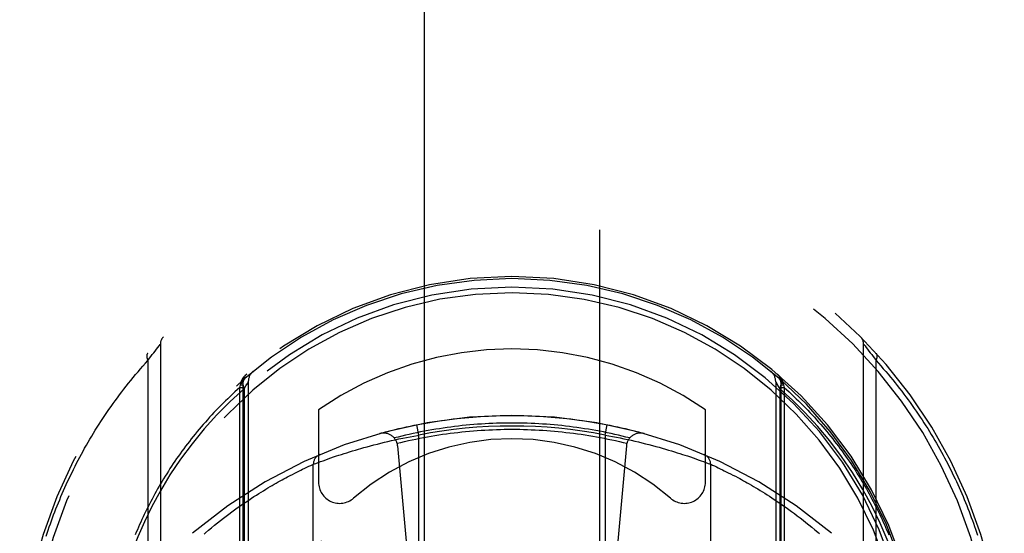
# Model space of a CAD drawing. Header units: inches. Extents: x 0 to 230, y 0 to 149.
# Tile 28 of 92: x 76.894 to 78.294, y 41.997 to 42.727. Entities that reach past the tile are written whole.
import ezdxf

# ---------------------------------------------------------------- set-up
doc = ezdxf.new("R2010")
doc.units = ezdxf.units.IN
doc.header["$LTSCALE"] = 12.635135
doc.header["$MEASUREMENT"] = 0
doc.linetypes.add('HIDDEN', pattern=[0.2, 0.1, -0.1])
doc.layers.add('DEFAULT_2', color=8, linetype='HIDDEN')

msp = doc.modelspace()

# ---------------------------------------------------------------- linework, layer by layer
at = {"layer": 'DEFAULT_2', "color": 8, "linetype": 'HIDDEN'}
for p, q in [((77.4686, 70.64), (77.4686, 38.6382)), ((77.7186, 38.6382), (77.7186, 70.64)), ((77.0821, 42.2511), (77.0842, 42.2539)), ((77.0842, 42.2539), (77.0861, 42.2563)), ((77.0861, 42.2563), (77.088, 42.2588)), ((77.088, 42.2588), (77.0899, 42.2612)), ((77.0899, 42.2612), (77.0917, 42.2635)), ((77.0917, 42.2635), (77.0934, 42.2656)), ((77.0934, 42.2656), (77.0935, 42.2658)), ((77.0935, 42.2658), (77.0936, 42.2659)), ((77.0936, 42.2659), (77.0936, 41.2985)), ((77.0936, 42.2659), (77.0936, 42.2659)), ((77.0936, 42.2659), (77.0936, 42.2659)), ((78.0936, 41.2985), (78.0936, 42.2659)), ((78.0937, 42.2659), (78.0938, 42.2657)), ((78.0938, 42.2657), (78.0956, 42.2635)), ((78.0956, 42.2635), (78.0974, 42.2612)), ((78.0974, 42.2612), (78.0992, 42.2588)), ((78.0992, 42.2588), (78.1012, 42.2563)), ((78.1012, 42.2563), (78.103, 42.2539)), ((78.103, 42.2539), (78.1051, 42.2511)), ((77.076, 42.2429), (77.0782, 42.2459)), ((77.076, 42.2429), (77.076, 41.3215)), ((77.0782, 42.2459), (77.0803, 42.2486)), ((77.0803, 42.2486), (77.0821, 42.2511)), ((78.1051, 42.2511), (78.107, 42.2486)), ((78.107, 42.2486), (78.109, 42.2459)), ((78.109, 42.2459), (78.1112, 42.2429)), ((78.1112, 41.3215), (78.1112, 42.2429)), ((77.2077, 42.2084), (77.208, 42.2102)), ((77.208, 42.2102), (77.2081, 42.211)), ((77.2111, 42.2121), (77.2111, 41.1959)), ((77.2111, 42.2121), (77.2111, 42.2121)), ((77.2154, 42.2069), (77.2173, 42.21)), ((77.2186, 42.2123), (77.2186, 41.2092)), ((77.9686, 42.2123), (77.9686, 41.2092)), ((77.9689, 42.2118), (77.97, 42.21)), ((77.97, 42.21), (77.9718, 42.2069)), ((77.9761, 42.2121), (77.9761, 42.2121)), ((77.9761, 42.2121), (77.9761, 41.1959)), ((77.9791, 42.211), (77.9793, 42.2102)), ((77.9793, 42.2102), (77.9796, 42.2084)), ((77.2067, 42.2045), (77.2077, 42.2084)), ((77.2067, 42.2045), (77.2111, 42.2045)), ((77.2067, 41.171), (77.2067, 42.2045)), ((77.2077, 42.2084), (77.2111, 42.2084)), ((77.2128, 42.2024), (77.2154, 42.2069)), ((77.2128, 42.2024), (77.2128, 41.2166)), ((77.9718, 42.2069), (77.9745, 42.2024)), ((77.9745, 42.2025), (77.9745, 41.2165)), ((77.9761, 42.2084), (77.9796, 42.2084)), ((77.9761, 42.2045), (77.9805, 42.2045)), ((77.9796, 42.2084), (77.9805, 42.2045)), ((77.9805, 42.2045), (77.9805, 41.171)), ((77.3186, 42.1726), (77.3186, 42.0698)), ((77.8686, 42.0698), (77.8686, 42.1726)), ((77.4611, 42.1368), (77.4582, 42.1515)), ((77.7261, 42.1368), (77.729, 42.1515)), ((77.4072, 42.1253), (77.4122, 42.1266)), ((77.4122, 42.1266), (77.4173, 42.1278)), ((77.4173, 42.1278), (77.4225, 42.129)), ((77.4225, 42.129), (77.4277, 42.1301)), ((77.4277, 42.1301), (77.4329, 42.1313)), ((77.4329, 42.1313), (77.4382, 42.1324)), ((77.4382, 42.1324), (77.4435, 42.1334)), ((77.4435, 42.1334), (77.4488, 42.1345)), ((77.4488, 42.1345), (77.4541, 42.1355)), ((77.4611, 41.4226), (77.4611, 42.1368)), ((77.7261, 42.1368), (77.7314, 42.1358)), ((77.7261, 42.1368), (77.7261, 41.4226)), ((77.7314, 42.1358), (77.7367, 42.1348)), ((77.7367, 42.1348), (77.742, 42.1338)), ((77.742, 42.1338), (77.7473, 42.1327)), ((77.7473, 42.1327), (77.7526, 42.1316)), ((77.7526, 42.1316), (77.7578, 42.1305)), ((77.7578, 42.1305), (77.763, 42.1294)), ((77.763, 42.1294), (77.7682, 42.1282)), ((77.7682, 42.1282), (77.7733, 42.127)), ((77.7733, 42.127), (77.7784, 42.1258)), ((77.3587, 42.1118), (77.3627, 42.1131)), ((77.3627, 42.1131), (77.3669, 42.1143)), ((77.3669, 42.1143), (77.3711, 42.1156)), ((77.3711, 42.1156), (77.3755, 42.1169)), ((77.3755, 42.1169), (77.3785, 42.1177)), ((77.3785, 42.1177), (77.383, 42.119)), ((77.383, 42.119), (77.3877, 42.1203)), ((77.3877, 42.1203), (77.3924, 42.1216)), ((77.3924, 42.1216), (77.3973, 42.1228)), ((77.3973, 42.1228), (77.4022, 42.1241)), ((77.4022, 42.1241), (77.4072, 42.1253)), ((77.431, 42.1215), (77.4611, 41.7822)), ((77.7563, 42.1215), (77.7261, 41.7822)), ((77.7784, 42.1258), (77.7834, 42.1245)), ((77.7834, 42.1245), (77.7883, 42.1233)), ((77.7883, 42.1233), (77.7932, 42.122)), ((77.7932, 42.122), (77.798, 42.1207)), ((77.798, 42.1207), (77.8027, 42.1194)), ((77.8027, 42.1194), (77.8073, 42.1181)), ((77.8073, 42.1181), (77.8118, 42.1169)), ((77.8118, 42.1169), (77.8161, 42.1156)), ((77.8161, 42.1156), (77.8204, 42.1143)), ((77.8204, 42.1143), (77.8245, 42.1131)), ((77.8245, 42.1131), (77.8285, 42.1118)), ((77.318, 42.0979), (77.3215, 42.0992)), ((77.3215, 42.0992), (77.3249, 42.1004)), ((77.3249, 42.1004), (77.3287, 42.1018)), ((77.3287, 42.1018), (77.3321, 42.103)), ((77.3321, 42.103), (77.3359, 42.1043)), ((77.3359, 42.1043), (77.3399, 42.1057)), ((77.3399, 42.1057), (77.3442, 42.1071)), ((77.3442, 42.1071), (77.3476, 42.1082)), ((77.3476, 42.1082), (77.3512, 42.1094)), ((77.3512, 42.1094), (77.3549, 42.1106)), ((77.3549, 42.1106), (77.3587, 42.1118)), ((77.8285, 42.1118), (77.8324, 42.1106)), ((77.8324, 42.1106), (77.8361, 42.1094)), ((77.8361, 42.1094), (77.8396, 42.1082)), ((77.8396, 42.1082), (77.843, 42.1071)), ((77.843, 42.1071), (77.8474, 42.1057)), ((77.8474, 42.1057), (77.8514, 42.1043)), ((77.8514, 42.1043), (77.8551, 42.103)), ((77.8551, 42.103), (77.8585, 42.1018)), ((77.8585, 42.1018), (77.8624, 42.1004)), ((77.8624, 42.1004), (77.8658, 42.0992)), ((77.8658, 42.0992), (77.8692, 42.0979)), ((77.2847, 42.0827), (77.2877, 42.0842)), ((77.2877, 42.0842), (77.2906, 42.0856)), ((77.2906, 42.0856), (77.2933, 42.087)), ((77.2933, 42.087), (77.2959, 42.0882)), ((77.2959, 42.0882), (77.299, 42.0897)), ((77.299, 42.0897), (77.3017, 42.091)), ((77.3017, 42.091), (77.3046, 42.0924)), ((77.3046, 42.0924), (77.3075, 42.0937)), ((77.3075, 42.0937), (77.3102, 42.0949)), ((77.3102, 42.0949), (77.311, 42.0953)), ((77.3111, 42.0953), (77.3113, 42.0954)), ((77.3111, 41.4641), (77.3111, 42.0953)), ((77.3113, 42.0954), (77.3145, 42.0966)), ((77.3145, 42.0966), (77.318, 42.0979)), ((77.8692, 42.0979), (77.8727, 42.0966)), ((77.8727, 42.0966), (77.8759, 42.0954)), ((77.8759, 42.0954), (77.876, 42.0953)), ((77.876, 42.0953), (77.8761, 42.0953)), ((77.8761, 42.0953), (77.8762, 42.0953)), ((77.8761, 42.0953), (77.8761, 41.4641)), ((77.8762, 42.0953), (77.8786, 42.0942)), ((77.8786, 42.0942), (77.8815, 42.0929)), ((77.8815, 42.0929), (77.8842, 42.0916)), ((77.8842, 42.0916), (77.8867, 42.0904)), ((77.8867, 42.0904), (77.8896, 42.089)), ((77.8896, 42.089), (77.8928, 42.0875)), ((77.8928, 42.0875), (77.8954, 42.0862)), ((77.8954, 42.0862), (77.8982, 42.0848)), ((77.8982, 42.0848), (77.9012, 42.0833)), ((77.2585, 42.0686), (77.2613, 42.0702)), ((77.2613, 42.0702), (77.2641, 42.0718)), ((77.2641, 42.0718), (77.2668, 42.0732)), ((77.2668, 42.0732), (77.2694, 42.0747)), ((77.2694, 42.0747), (77.272, 42.076)), ((77.272, 42.076), (77.2744, 42.0774)), ((77.2744, 42.0774), (77.278, 42.0792)), ((77.278, 42.0792), (77.2814, 42.081)), ((77.2814, 42.081), (77.2847, 42.0827)), ((77.9012, 42.0833), (77.9044, 42.0817)), ((77.9044, 42.0817), (77.9077, 42.08)), ((77.9077, 42.08), (77.9112, 42.0782)), ((77.9112, 42.0782), (77.9148, 42.0763)), ((77.9148, 42.0763), (77.9174, 42.0749)), ((77.9174, 42.0749), (77.92, 42.0735)), ((77.92, 42.0735), (77.9226, 42.072)), ((77.9226, 42.072), (77.9254, 42.0705)), ((77.9254, 42.0705), (77.9282, 42.0689)), ((77.2369, 42.0558), (77.2402, 42.0578)), ((77.2402, 42.0578), (77.2434, 42.0598)), ((77.2434, 42.0598), (77.2466, 42.0617)), ((77.2466, 42.0617), (77.2496, 42.0635)), ((77.2496, 42.0635), (77.2527, 42.0653)), ((77.2527, 42.0653), (77.2556, 42.067)), ((77.2556, 42.067), (77.2585, 42.0686)), ((77.9282, 42.0689), (77.931, 42.0673)), ((77.931, 42.0673), (77.934, 42.0656)), ((77.934, 42.0656), (77.937, 42.0639)), ((77.937, 42.0639), (77.9401, 42.062)), ((77.9401, 42.062), (77.9432, 42.0602)), ((77.9432, 42.0602), (77.9464, 42.0582)), ((77.9464, 42.0582), (77.9496, 42.0562)), ((77.9496, 42.0562), (77.9529, 42.0542)), ((77.2142, 42.041), (77.2179, 42.0435)), ((77.2232, 42.0471), (77.2267, 42.0494)), ((77.2267, 42.0494), (77.2302, 42.0516)), ((77.2302, 42.0516), (77.2336, 42.0537)), ((77.2336, 42.0537), (77.2369, 42.0558)), ((77.9529, 42.0542), (77.9563, 42.052)), ((77.9563, 42.052), (77.9598, 42.0498)), ((77.965, 42.0464), (77.9686, 42.044)), ((77.9686, 42.044), (77.9722, 42.0416)), ((77.1952, 42.0276), (77.1991, 42.0304)), ((77.1991, 42.0304), (77.203, 42.0332)), ((77.203, 42.0332), (77.2068, 42.0359)), ((77.2068, 42.0359), (77.2105, 42.0385)), ((77.2105, 42.0385), (77.2142, 42.041)), ((77.9722, 42.0416), (77.9759, 42.039)), ((77.9759, 42.039), (77.9797, 42.0364)), ((77.9797, 42.0364), (77.9835, 42.0338)), ((77.9835, 42.0338), (77.9873, 42.031)), ((77.9873, 42.031), (77.9912, 42.0282)), ((77.9912, 42.0282), (77.9952, 42.0253)), ((77.1749, 42.012), (77.1791, 42.0153)), ((77.1791, 42.0153), (77.1832, 42.0185)), ((77.1832, 42.0185), (77.1872, 42.0216)), ((77.1872, 42.0216), (77.1912, 42.0246)), ((77.1912, 42.0246), (77.1952, 42.0276)), ((77.9952, 42.0253), (77.9992, 42.0222)), ((77.9992, 42.0222), (78.0033, 42.0191)), ((78.0033, 42.0191), (78.0074, 42.016)), ((78.0074, 42.016), (78.0115, 42.0127)), ((77.1578, 41.9979), (77.1622, 42.0016)), ((77.1622, 42.0016), (77.1665, 42.0052)), ((77.1665, 42.0052), (77.1707, 42.0087)), ((77.1707, 42.0087), (77.1749, 42.012)), ((78.0115, 42.0127), (78.0157, 42.0093)), ((78.0157, 42.0093), (78.02, 42.0058)), ((78.02, 42.0058), (78.0243, 42.0023))]:
    msp.add_line(p, q, dxfattribs=at)
for points in [[(77.0756, 42.2529), (77.0754, 42.2528), (77.0753, 42.2527), (77.0752, 42.2525), (77.0751, 42.2524), (77.075, 42.2522), (77.0749, 42.2521), (77.0748, 42.2519), (77.0748, 42.2518), (77.0747, 42.2516), (77.0746, 42.2514), (77.0746, 42.2512), (77.0745, 42.2511), (77.0744, 42.2509), (77.0744, 42.2507), (77.0743, 42.2505), (77.0743, 42.2503), (77.0743, 42.2501), (77.0743, 42.2499), (77.0742, 42.2497), (77.0742, 42.2495), (77.0742, 42.2493), (77.0742, 42.2491), (77.0742, 42.2489), (77.0742, 42.2486), (77.0742, 42.2484), (77.0742, 42.2482), (77.0743, 42.248), (77.0743, 42.2477), (77.0743, 42.2475), (77.0744, 42.2473), (77.0744, 42.247), (77.0745, 42.2468), (77.0745, 42.2466), (77.0746, 42.2463), (77.0747, 42.2461), (77.0747, 42.2458), (77.0748, 42.2456), (77.0749, 42.2454), (77.075, 42.2451), (77.0751, 42.2449), (77.0752, 42.2446), (77.0753, 42.2444), (77.0754, 42.2441), (77.0755, 42.2439), (77.0757, 42.2436), (77.0758, 42.2434), (77.0759, 42.2431), (77.076, 42.2429)], [(78.0936, 42.2659), (78.0937, 42.2659), (78.0937, 42.2659)], [(78.1112, 42.2429), (78.1113, 42.2431), (78.1115, 42.2434), (78.1116, 42.2436), (78.1117, 42.2439), (78.1118, 42.2441), (78.1119, 42.2444), (78.112, 42.2446), (78.1121, 42.2449), (78.1122, 42.2451), (78.1123, 42.2454), (78.1124, 42.2456), (78.1125, 42.2458), (78.1126, 42.2461), (78.1126, 42.2463), (78.1127, 42.2466), (78.1128, 42.2468), (78.1128, 42.247), (78.1129, 42.2473), (78.1129, 42.2475), (78.1129, 42.2477), (78.113, 42.248), (78.113, 42.2482), (78.113, 42.2484), (78.113, 42.2486), (78.113, 42.2489), (78.113, 42.2491), (78.113, 42.2493), (78.113, 42.2495), (78.113, 42.2497), (78.113, 42.2499), (78.113, 42.2501), (78.1129, 42.2503), (78.1129, 42.2505), (78.1129, 42.2507), (78.1128, 42.2509), (78.1128, 42.2511), (78.1127, 42.2512), (78.1126, 42.2514), (78.1126, 42.2516), (78.1125, 42.2518), (78.1124, 42.2519), (78.1123, 42.2521), (78.1122, 42.2522), (78.1121, 42.2524), (78.112, 42.2525), (78.1119, 42.2527), (78.1118, 42.2528), (78.1117, 42.2529)], [(76.9313, 41.9932), (76.9327, 41.9975), (76.9342, 42.0018), (76.9357, 42.0062), (76.9372, 42.0105), (76.9387, 42.0148), (76.9403, 42.0191), (76.9419, 42.0234), (76.9435, 42.0278), (76.9452, 42.0321), (76.9469, 42.0364), (76.9487, 42.0407), (76.9505, 42.045), (76.9523, 42.0494), (76.9541, 42.0537), (76.956, 42.058), (76.9579, 42.0623), (76.9599, 42.0666), (76.9618, 42.0709), (76.9639, 42.0752), (76.9659, 42.0795), (76.968, 42.0838), (76.9701, 42.0881), (76.9723, 42.0924), (76.9745, 42.0967), (76.9767, 42.101), (76.979, 42.1053), (76.9813, 42.1096), (76.9837, 42.1139), (76.986, 42.1181), (76.9885, 42.1224), (76.9909, 42.1267), (76.9934, 42.1309), (76.996, 42.1352), (76.9985, 42.1394), (77.0011, 42.1437), (77.0038, 42.1479), (77.0065, 42.1521), (77.0092, 42.1563), (77.012, 42.1606), (77.0148, 42.1648), (77.0177, 42.169), (77.0205, 42.1732), (77.0235, 42.1774), (77.0265, 42.1815), (77.0295, 42.1857), (77.0325, 42.1899), (77.0356, 42.194), (77.0388, 42.1981), (77.0419, 42.2023), (77.0452, 42.2064), (77.0484, 42.2105), (77.0517, 42.2146), (77.0551, 42.2187), (77.0585, 42.2227), (77.0619, 42.2268), (77.0654, 42.2308), (77.0689, 42.2348), (77.0724, 42.2389), (77.076, 42.2429)], [(78.1112, 42.2429), (78.1147, 42.239), (78.1182, 42.235), (78.1216, 42.2311), (78.125, 42.2272), (78.1284, 42.2232), (78.1317, 42.2192), (78.135, 42.2152), (78.1382, 42.2112), (78.1414, 42.2072), (78.1446, 42.2032), (78.1477, 42.1992), (78.1508, 42.1951), (78.1538, 42.1911), (78.1568, 42.187), (78.1598, 42.1829), (78.1627, 42.1789), (78.1656, 42.1748), (78.1684, 42.1707), (78.1712, 42.1666), (78.174, 42.1625), (78.1767, 42.1583), (78.1794, 42.1542), (78.1821, 42.1501), (78.1847, 42.146), (78.1872, 42.1418), (78.1898, 42.1377), (78.1923, 42.1335), (78.1948, 42.1293), (78.1972, 42.1252), (78.1996, 42.121), (78.2019, 42.1168), (78.2043, 42.1126), (78.2065, 42.1084), (78.2088, 42.1043), (78.211, 42.1001), (78.2132, 42.0959), (78.2153, 42.0917), (78.2175, 42.0875), (78.2195, 42.0832), (78.2216, 42.079), (78.2236, 42.0748), (78.2256, 42.0706), (78.2275, 42.0664), (78.2294, 42.0622), (78.2313, 42.0579), (78.2331, 42.0537), (78.2349, 42.0495), (78.2367, 42.0452), (78.2384, 42.041), (78.2402, 42.0368), (78.2418, 42.0325), (78.2435, 42.0283), (78.2451, 42.0241), (78.2467, 42.0198), (78.2482, 42.0156), (78.2498, 42.0114), (78.2512, 42.0071), (78.2527, 42.0029), (78.2541, 41.9986), (78.2555, 41.9944)], [(77.208, 42.2102), (77.2081, 42.2103), (77.2083, 42.2103), (77.2085, 42.2104), (77.2087, 42.2104), (77.2088, 42.2105), (77.209, 42.2106), (77.2092, 42.2106), (77.2093, 42.2107), (77.2095, 42.2107), (77.2096, 42.2108), (77.2097, 42.2108), (77.2099, 42.2109), (77.21, 42.211), (77.2101, 42.211), (77.2102, 42.2111), (77.2103, 42.2111), (77.2104, 42.2112), (77.2105, 42.2113), (77.2106, 42.2113), (77.2107, 42.2114), (77.2107, 42.2114), (77.2108, 42.2115), (77.2109, 42.2116), (77.2109, 42.2116), (77.211, 42.2117), (77.211, 42.2118), (77.211, 42.2118), (77.2111, 42.2119), (77.2111, 42.2119), (77.2111, 42.212)], [(77.2081, 42.211), (77.2082, 42.2112), (77.2082, 42.2115), (77.2083, 42.2117), (77.2084, 42.2119), (77.2085, 42.2122), (77.2086, 42.2124), (77.2086, 42.2127), (77.2087, 42.2129), (77.2088, 42.2131), (77.2089, 42.2134), (77.209, 42.2136), (77.2091, 42.2139), (77.2092, 42.2141), (77.2093, 42.2143), (77.2094, 42.2146), (77.2095, 42.2148), (77.2096, 42.215), (77.2098, 42.2152), (77.2099, 42.2155), (77.21, 42.2157), (77.2101, 42.2159), (77.2102, 42.2161), (77.2104, 42.2164), (77.2105, 42.2166), (77.2106, 42.2168), (77.2108, 42.217), (77.2109, 42.2172), (77.211, 42.2175), (77.2112, 42.2177), (77.2113, 42.2179), (77.2115, 42.2181), (77.2116, 42.2183), (77.2117, 42.2185), (77.2119, 42.2187), (77.212, 42.2189), (77.2122, 42.2191), (77.2124, 42.2193), (77.2125, 42.2195), (77.2127, 42.2197), (77.2128, 42.2199), (77.213, 42.2201), (77.2132, 42.2203), (77.2133, 42.2205), (77.2135, 42.2207), (77.2137, 42.2209), (77.2138, 42.2211), (77.214, 42.2213), (77.2142, 42.2215), (77.2144, 42.2216), (77.2145, 42.2218), (77.2147, 42.222), (77.2149, 42.2222), (77.2151, 42.2224), (77.2153, 42.2225), (77.2155, 42.2227), (77.2156, 42.2229), (77.2158, 42.2231), (77.216, 42.2232), (77.2162, 42.2234), (77.2164, 42.2236)], [(77.2081, 42.211), (77.2083, 42.211), (77.2085, 42.2111), (77.2086, 42.2112), (77.2088, 42.2113), (77.209, 42.2114), (77.2091, 42.2114), (77.2093, 42.2115), (77.2095, 42.2116), (77.2096, 42.2117), (77.2097, 42.2118), (77.2099, 42.2119), (77.21, 42.212), (77.2101, 42.212), (77.2102, 42.2121), (77.2103, 42.2122), (77.2104, 42.2123), (77.2105, 42.2124), (77.2106, 42.2125), (77.2107, 42.2126), (77.2108, 42.2127), (77.2108, 42.2128), (77.2109, 42.2129), (77.211, 42.213), (77.211, 42.2131), (77.2111, 42.2132), (77.2111, 42.2132), (77.2111, 42.2133), (77.2112, 42.2134), (77.2112, 42.2135), (77.2112, 42.2136)], [(77.2138, 42.2175), (77.2127, 42.2163), (77.2118, 42.2149), (77.2113, 42.2132), (77.211, 42.2113), (77.211, 42.2092), (77.2113, 42.207), (77.2119, 42.2047), (77.2128, 42.2024)], [(77.2173, 42.21), (77.2183, 42.2118), (77.2185, 42.2122), (77.2186, 42.2123)], [(77.9686, 42.2123), (77.9687, 42.2122), (77.9689, 42.2118)], [(77.9708, 42.2236), (77.971, 42.2234), (77.9712, 42.2232), (77.9714, 42.2231), (77.9716, 42.2229), (77.9718, 42.2227), (77.972, 42.2225), (77.9722, 42.2224), (77.9723, 42.2222), (77.9725, 42.222), (77.9727, 42.2218), (77.9729, 42.2216), (77.9731, 42.2215), (77.9732, 42.2213), (77.9734, 42.2211), (77.9736, 42.2209), (77.9737, 42.2207), (77.9739, 42.2205), (77.9741, 42.2203), (77.9742, 42.2201), (77.9744, 42.2199), (77.9746, 42.2197), (77.9747, 42.2195), (77.9749, 42.2193), (77.975, 42.2191), (77.9752, 42.2189), (77.9753, 42.2187), (77.9755, 42.2185), (77.9756, 42.2183), (77.9758, 42.2181), (77.9759, 42.2179), (77.9761, 42.2177), (77.9762, 42.2175), (77.9763, 42.2172), (77.9765, 42.217), (77.9766, 42.2168), (77.9767, 42.2166), (77.9769, 42.2164), (77.977, 42.2161), (77.9771, 42.2159), (77.9772, 42.2157), (77.9774, 42.2155), (77.9775, 42.2152), (77.9776, 42.215), (77.9777, 42.2148), (77.9778, 42.2146), (77.9779, 42.2143), (77.978, 42.2141), (77.9781, 42.2139), (77.9782, 42.2136), (77.9783, 42.2134), (77.9784, 42.2131), (77.9785, 42.2129), (77.9786, 42.2127), (77.9787, 42.2124), (77.9788, 42.2122), (77.9788, 42.2119), (77.9789, 42.2117), (77.979, 42.2115), (77.9791, 42.2112), (77.9791, 42.211)], [(77.9745, 42.2024), (77.9754, 42.2047), (77.9759, 42.207), (77.9763, 42.2092), (77.9763, 42.2113), (77.976, 42.2132), (77.9754, 42.2149), (77.9745, 42.2163), (77.9734, 42.2175)], [(77.976, 42.2136), (77.9761, 42.2135), (77.9761, 42.2134), (77.9761, 42.2133), (77.9761, 42.2132), (77.9762, 42.2132), (77.9762, 42.2131), (77.9763, 42.213), (77.9763, 42.2129), (77.9764, 42.2128), (77.9765, 42.2127), (77.9765, 42.2126), (77.9766, 42.2125), (77.9767, 42.2124), (77.9768, 42.2123), (77.9769, 42.2122), (77.977, 42.2121), (77.9771, 42.212), (77.9773, 42.212), (77.9774, 42.2119), (77.9775, 42.2118), (77.9776, 42.2117), (77.9778, 42.2116), (77.9779, 42.2115), (77.9781, 42.2114), (77.9783, 42.2114), (77.9784, 42.2113), (77.9786, 42.2112), (77.9788, 42.2111), (77.979, 42.211), (77.9791, 42.211)], [(77.9761, 42.212), (77.9761, 42.2119), (77.9762, 42.2119), (77.9762, 42.2118), (77.9762, 42.2118), (77.9763, 42.2117), (77.9763, 42.2116), (77.9764, 42.2116), (77.9764, 42.2115), (77.9765, 42.2114), (77.9766, 42.2114), (77.9767, 42.2113), (77.9767, 42.2113), (77.9768, 42.2112), (77.9769, 42.2111), (77.977, 42.2111), (77.9771, 42.211), (77.9773, 42.211), (77.9774, 42.2109), (77.9775, 42.2108), (77.9776, 42.2108), (77.9778, 42.2107), (77.9779, 42.2107), (77.9781, 42.2106), (77.9782, 42.2106), (77.9784, 42.2105), (77.9786, 42.2104), (77.9787, 42.2104), (77.9789, 42.2103), (77.9791, 42.2103), (77.9793, 42.2102)], [(77.2067, 42.2045), (77.2032, 42.2014), (77.1997, 42.1982), (77.1962, 42.195), (77.1928, 42.1918), (77.1894, 42.1885), (77.1861, 42.1853), (77.1828, 42.182), (77.1795, 42.1787), (77.1763, 42.1754), (77.1731, 42.1721), (77.1699, 42.1688), (77.1668, 42.1654), (77.1637, 42.1621), (77.1606, 42.1587), (77.1576, 42.1553), (77.1547, 42.1519), (77.1517, 42.1485), (77.1488, 42.1451), (77.1459, 42.1417), (77.1431, 42.1382), (77.1403, 42.1348), (77.1376, 42.1313), (77.1349, 42.1278), (77.1322, 42.1244), (77.1295, 42.1209), (77.1269, 42.1174), (77.1243, 42.1139), (77.1218, 42.1103), (77.1193, 42.1068), (77.1168, 42.1033), (77.1144, 42.0997), (77.112, 42.0962), (77.1096, 42.0926), (77.1073, 42.0891), (77.105, 42.0855), (77.1027, 42.0819), (77.1005, 42.0784), (77.0983, 42.0748), (77.0961, 42.0712), (77.094, 42.0676), (77.0919, 42.064), (77.0898, 42.0604), (77.0877, 42.0568), (77.0857, 42.0532), (77.0838, 42.0495), (77.0818, 42.0459), (77.0799, 42.0423), (77.078, 42.0387), (77.0762, 42.035), (77.0744, 42.0314), (77.0726, 42.0278), (77.0708, 42.0241), (77.0691, 42.0205), (77.0674, 42.0168), (77.0658, 42.0132), (77.0641, 42.0095), (77.0625, 42.0059), (77.061, 42.0022), (77.0594, 41.9986), (77.0579, 41.9949)], [(77.2128, 42.2024), (77.193, 42.1844), (77.174, 42.1655), (77.1559, 42.1455), (77.1387, 42.1246), (77.1224, 42.1027), (77.1073, 42.0803), (77.0937, 42.0578), (77.0814, 42.0352)], [(78.1058, 42.0352), (78.0925, 42.0597), (78.0779, 42.0834), (78.0622, 42.1065), (78.0454, 42.1286), (78.0279, 42.1494), (78.0101, 42.1688), (77.9923, 42.1864), (77.9745, 42.2025)], [(77.9805, 42.2045), (77.9841, 42.2014), (77.9876, 42.1982), (77.991, 42.195), (77.9944, 42.1918), (77.9978, 42.1885), (78.0012, 42.1853), (78.0045, 42.182), (78.0078, 42.1787), (78.011, 42.1754), (78.0142, 42.1721), (78.0173, 42.1688), (78.0205, 42.1654), (78.0236, 42.1621), (78.0266, 42.1587), (78.0296, 42.1553), (78.0326, 42.1519), (78.0355, 42.1485), (78.0384, 42.1451), (78.0413, 42.1417), (78.0441, 42.1382), (78.0469, 42.1348), (78.0497, 42.1313), (78.0524, 42.1278), (78.0551, 42.1244), (78.0577, 42.1209), (78.0603, 42.1174), (78.0629, 42.1139), (78.0655, 42.1103), (78.068, 42.1068), (78.0704, 42.1033), (78.0729, 42.0997), (78.0753, 42.0962), (78.0776, 42.0926), (78.08, 42.0891), (78.0823, 42.0855), (78.0846, 42.0819), (78.0868, 42.0784), (78.089, 42.0748), (78.0912, 42.0712), (78.0933, 42.0676), (78.0954, 42.064), (78.0975, 42.0604), (78.0995, 42.0568), (78.1015, 42.0532), (78.1035, 42.0495), (78.1054, 42.0459), (78.1073, 42.0423), (78.1092, 42.0387), (78.111, 42.035), (78.1129, 42.0314), (78.1146, 42.0278), (78.1164, 42.0241), (78.1181, 42.0205), (78.1198, 42.0168), (78.1215, 42.0132), (78.1231, 42.0095), (78.1247, 42.0059), (78.1263, 42.0022), (78.1278, 41.9986), (78.1293, 41.9949)], [(77.4057, 42.139), (77.4111, 42.1405), (77.4165, 42.1419), (77.4219, 42.1433), (77.4273, 42.1447), (77.4328, 42.146), (77.4382, 42.1472), (77.4437, 42.1485), (77.4492, 42.1496), (77.4546, 42.1508), (77.4601, 42.1519), (77.4656, 42.1529), (77.4711, 42.1539), (77.4766, 42.1549), (77.4822, 42.1558), (77.4877, 42.1566), (77.4932, 42.1575), (77.4988, 42.1582), (77.5043, 42.159), (77.5099, 42.1597), (77.5154, 42.1603), (77.521, 42.1609), (77.5266, 42.1615), (77.5321, 42.162), (77.5377, 42.1625), (77.5433, 42.1629), (77.5489, 42.1633), (77.5545, 42.1636), (77.5601, 42.1639), (77.5656, 42.1641), (77.5712, 42.1643), (77.5768, 42.1645), (77.5824, 42.1646), (77.588, 42.1647), (77.5936, 42.1647), (77.5992, 42.1647), (77.6048, 42.1646), (77.6104, 42.1645), (77.616, 42.1643), (77.6216, 42.1641), (77.6272, 42.1639), (77.6328, 42.1636), (77.6384, 42.1633), (77.6439, 42.1629), (77.6495, 42.1625), (77.6551, 42.162), (77.6607, 42.1615), (77.6662, 42.1609), (77.6718, 42.1603), (77.6774, 42.1597), (77.6829, 42.159), (77.6885, 42.1582), (77.694, 42.1575), (77.6995, 42.1566), (77.7051, 42.1558), (77.7106, 42.1549), (77.7161, 42.1539), (77.7216, 42.1529), (77.7271, 42.1519), (77.7326, 42.1508), (77.7381, 42.1496), (77.7436, 42.1485), (77.749, 42.1472), (77.7545, 42.146), (77.7599, 42.1447), (77.7653, 42.1433), (77.7708, 42.1419), (77.7762, 42.1405), (77.7816, 42.139)], [(77.761, 42.1327), (77.7557, 42.134), (77.7504, 42.1353), (77.745, 42.1366), (77.7397, 42.1378), (77.7344, 42.139), (77.729, 42.1401), (77.7237, 42.1412), (77.7183, 42.1422), (77.7129, 42.1432), (77.7076, 42.1442), (77.7022, 42.1451), (77.6968, 42.1459), (77.6914, 42.1467), (77.686, 42.1475), (77.6806, 42.1482), (77.6752, 42.1489), (77.6698, 42.1496), (77.6643, 42.1502), (77.6589, 42.1507), (77.6535, 42.1512), (77.6481, 42.1517), (77.6426, 42.1521), (77.6372, 42.1525), (77.6317, 42.1528), (77.6263, 42.1531), (77.6209, 42.1534), (77.6154, 42.1536), (77.61, 42.1537), (77.6045, 42.1538), (77.5991, 42.1539), (77.5936, 42.1539), (77.5882, 42.1539), (77.5827, 42.1538), (77.5773, 42.1537), (77.5718, 42.1536), (77.5664, 42.1534), (77.5609, 42.1531), (77.5555, 42.1528), (77.5501, 42.1525), (77.5446, 42.1521), (77.5392, 42.1517), (77.5338, 42.1512), (77.5283, 42.1507), (77.5229, 42.1502), (77.5175, 42.1496), (77.5121, 42.1489), (77.5067, 42.1482), (77.5012, 42.1475), (77.4958, 42.1467), (77.4904, 42.1459), (77.4851, 42.1451), (77.4797, 42.1442), (77.4743, 42.1432), (77.4689, 42.1422), (77.4636, 42.1412), (77.4582, 42.1401), (77.4529, 42.139), (77.4475, 42.1378), (77.4422, 42.1366), (77.4369, 42.1353), (77.4316, 42.134), (77.4263, 42.1327)], [(77.4303, 42.1251), (77.4356, 42.1264), (77.441, 42.1277), (77.4463, 42.1289), (77.4517, 42.1301), (77.4571, 42.1312), (77.4625, 42.1323), (77.4679, 42.1333), (77.4733, 42.1343), (77.4787, 42.1353), (77.4841, 42.1362), (77.4896, 42.137), (77.495, 42.1379), (77.5004, 42.1386), (77.5059, 42.1394), (77.5114, 42.1401), (77.5168, 42.1407), (77.5223, 42.1413), (77.5277, 42.1419), (77.5332, 42.1424), (77.5387, 42.1428), (77.5442, 42.1433), (77.5497, 42.1436), (77.5552, 42.144), (77.5606, 42.1443), (77.5661, 42.1445), (77.5716, 42.1447), (77.5771, 42.1449), (77.5826, 42.145), (77.5881, 42.145), (77.5936, 42.1451)], [(77.5936, 42.1451), (77.5991, 42.145), (77.6046, 42.145), (77.6101, 42.1449), (77.6156, 42.1447), (77.6211, 42.1445), (77.6266, 42.1443), (77.6321, 42.144), (77.6376, 42.1436), (77.6431, 42.1433), (77.6485, 42.1428), (77.654, 42.1424), (77.6595, 42.1419), (77.665, 42.1413), (77.6704, 42.1407), (77.6759, 42.1401), (77.6813, 42.1394), (77.6868, 42.1386), (77.6922, 42.1379), (77.6977, 42.137), (77.7031, 42.1362), (77.7085, 42.1353), (77.7139, 42.1343), (77.7193, 42.1333), (77.7247, 42.1323), (77.7301, 42.1312), (77.7355, 42.1301), (77.7409, 42.1289), (77.7463, 42.1277), (77.7516, 42.1264), (77.757, 42.1251)], [(77.4541, 42.1355), (77.4594, 42.1364), (77.4611, 42.1368)], [(77.311, 42.0953), (77.3111, 42.0953), (77.3111, 42.0953)], [(77.2179, 42.0435), (77.2215, 42.0459), (77.2232, 42.0471)], [(77.9598, 42.0498), (77.9632, 42.0476), (77.965, 42.0464)], [(77.0814, 42.0352), (77.071, 42.0137), (77.0615, 41.992), (77.0531, 41.9704), (77.0457, 41.9484), (77.039, 41.9259), (77.0333, 41.9028), (77.0284, 41.8787), (77.0245, 41.8539)], [(78.1628, 41.854), (78.1595, 41.8753), (78.1552, 41.8971), (78.1499, 41.9194), (78.1436, 41.9421), (78.136, 41.9651), (78.1272, 41.9884), (78.1172, 42.0117), (78.1058, 42.0352)], [(78.0243, 42.0023), (78.0286, 41.9986), (78.0308, 41.9967)], [(77.1557, 41.9961), (77.1578, 41.9979)]]:
    msp.add_lwpolyline(points, dxfattribs=at)
for radius in [0.35, 0.335]:
    msp.add_circle((77.5936, 41.7892), radius, dxfattribs=at)
for centre, radius, start, end in [((77.5936, 41.7822), 0.7, 305.5126, 234.4874), ((77.5936, 41.7822), 0.685, 305.5126, 234.4874), ((77.5936, 41.7797), 0.5825, 0.2464, 179.7536), ((77.5936, 41.7792), 0.58, 7.6622, 172.3378), ((77.5936, 41.7797), 0.5675, 0.2497, 179.7503), ((77.5936, 41.7792), 0.56, 7.6662, 172.3273), ((77.1086, 42.2659), 0.015, 135.0748, 180), ((78.0786, 42.2659), 0.015, 0, 44.9252), ((77.5936, 41.7792), 0.48, 55.0461, 124.9539), ((77.2386, 42.2123), 0.02, 129.3378, 179.9984), ((77.9486, 42.2123), 0.02, 0, 50.6594), ((77.2261, 42.2121), 0.015, 130.3587, 180), ((77.9611, 42.2121), 0.015, 0, 49.6413), ((77.5936, 41.4647), 0.7, 49.529, 130.471), ((77.5936, 41.4647), 0.685, 78.8469, 101.1531), ((77.5936, 41.7892), 0.3425, 48.8739, 131.1261), ((77.411, 42.1197), 0.02, 5.0796, 105.5752), ((77.7762, 42.1197), 0.02, 74.4248, 174.9204), ((77.3261, 42.0953), 0.015, 112.9863, 180), ((77.8611, 42.0953), 0.015, 0, 67.0137), ((77.3486, 42.0698), 0.03, 180, 311.1261), ((77.8386, 42.0698), 0.03, 228.8739, 360)]:
    msp.add_arc(centre, radius, start, end, dxfattribs=at)

doc.saveas('drawing.dxf')
